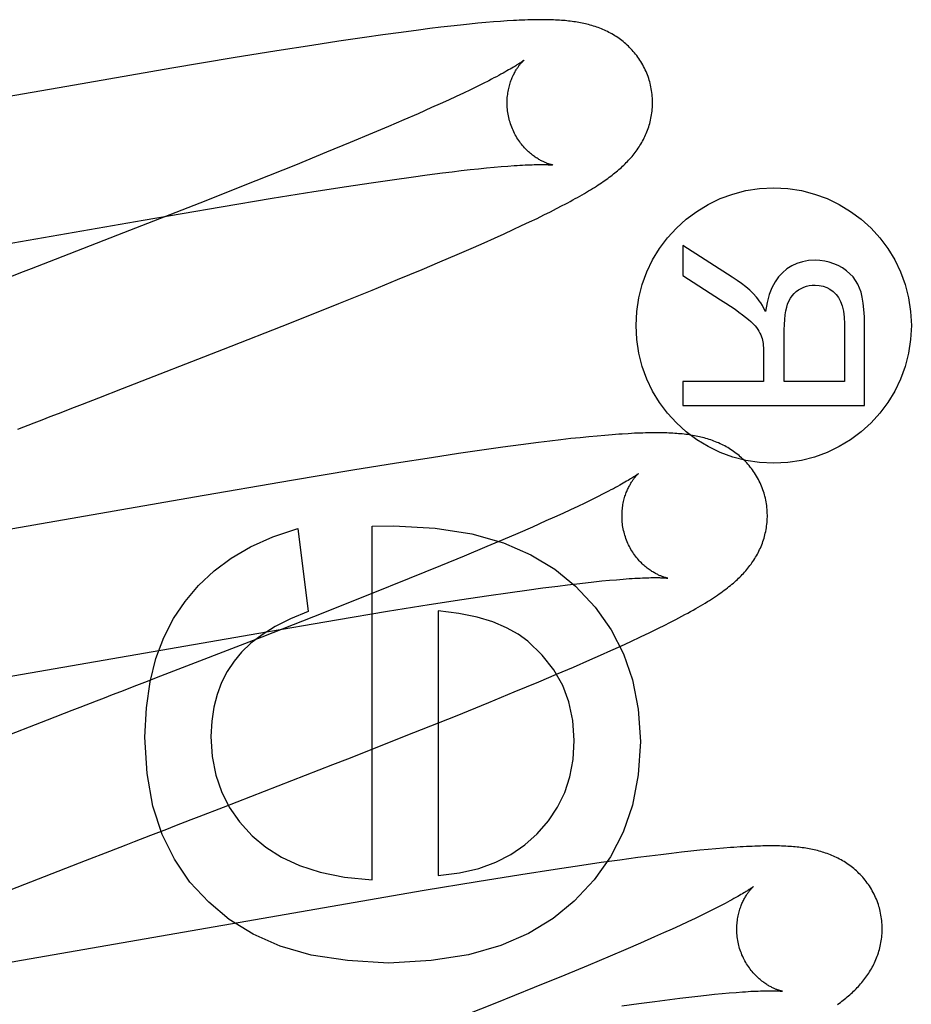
# Model space of a CAD drawing. Header units: inches. Extents: x 0 to 215, y 0 to 139.
# Tile 64 of 96: x 67.289 to 67.412, y 52.579 to 52.714. Entities that reach past the tile are written whole.
import ezdxf

# ---------------------------------------------------------------- set-up
doc = ezdxf.new("R2010")
doc.units = ezdxf.units.IN
doc.header["$LTSCALE"] = 11.804375
doc.header["$MEASUREMENT"] = 0
doc.linetypes.add('HIDDEN', pattern=[0.2, 0.1, -0.1])
doc.layers.add('DEFAULT_2', color=8, linetype='HIDDEN')

msp = doc.modelspace()

# ---------------------------------------------------------------- linework, layer by layer
at = {"layer": 'DEFAULT_2', "color": 8, "linetype": 'HIDDEN'}
for p, q in [((67.35111, 52.71347), (67.34988, 52.71334)), ((67.35228, 52.71359), (67.35111, 52.71347)), ((67.35337, 52.71369), (67.35228, 52.71359)), ((67.3544, 52.71377), (67.35337, 52.71369)), ((67.35537, 52.71385), (67.3544, 52.71377)), ((67.35628, 52.71391), (67.35537, 52.71385)), ((67.3417, 52.71234), (67.33922, 52.712)), ((67.34411, 52.71266), (67.3417, 52.71234)), ((67.34567, 52.71286), (67.34411, 52.71266)), ((67.34716, 52.71304), (67.34567, 52.71286)), ((67.34856, 52.7132), (67.34716, 52.71304)), ((67.34988, 52.71334), (67.34856, 52.7132)), ((67.33315, 52.71112), (67.32945, 52.71055)), ((67.33666, 52.71164), (67.33315, 52.71112)), ((67.33922, 52.712), (67.33666, 52.71164)), ((67.32464, 52.7098), (67.31861, 52.70882)), ((67.32945, 52.71055), (67.32464, 52.7098)), ((67.31861, 52.70882), (67.31018, 52.70741)), ((67.31018, 52.70741), (67.29574, 52.70492)), ((67.35376, 52.7057), (67.35298, 52.70531)), ((67.29574, 52.70492), (67.26418, 52.69941)), ((67.35029, 52.704), (67.34928, 52.70352)), ((67.35125, 52.70446), (67.35029, 52.704)), ((67.35215, 52.70489), (67.35125, 52.70446)), ((67.35298, 52.70531), (67.35215, 52.70489)), ((67.34821, 52.70303), (67.34709, 52.70252)), ((67.34928, 52.70352), (67.34821, 52.70303)), ((67.34591, 52.70199), (67.34405, 52.70116)), ((67.34709, 52.70252), (67.34591, 52.70199)), ((67.34207, 52.7003), (67.33999, 52.6994)), ((67.34405, 52.70116), (67.34207, 52.7003)), ((67.33999, 52.6994), (67.33779, 52.69848)), ((67.33779, 52.69848), (67.33471, 52.69719)), ((67.33471, 52.69719), (67.33147, 52.69585)), ((67.33147, 52.69585), (67.32718, 52.6941)), ((67.32718, 52.6941), (67.32174, 52.69192)), ((67.3474, 52.69301), (67.34872, 52.69318)), ((67.34872, 52.69318), (67.34999, 52.69333)), ((67.34999, 52.69333), (67.35121, 52.69347)), ((67.35121, 52.69347), (67.35237, 52.69359)), ((67.35237, 52.69359), (67.35347, 52.6937)), ((67.35347, 52.6937), (67.35451, 52.6938)), ((67.35451, 52.6938), (67.35548, 52.69389)), ((67.35548, 52.69389), (67.3564, 52.69396)), ((67.32174, 52.69192), (67.31403, 52.68887)), ((67.33761, 52.69166), (67.3408, 52.69212)), ((67.3408, 52.69212), (67.34311, 52.69245)), ((67.34311, 52.69245), (67.34531, 52.69274)), ((67.34531, 52.69274), (67.3474, 52.69301)), ((67.32399, 52.68953), (67.3297, 52.69045)), ((67.3297, 52.69045), (67.3342, 52.69115)), ((67.3342, 52.69115), (67.33761, 52.69166)), ((67.31695, 52.68836), (67.32399, 52.68953)), ((67.31403, 52.68887), (67.30273, 52.68445)), ((67.30626, 52.68654), (67.31695, 52.68836)), ((67.36225, 52.68768), (67.36309, 52.68811)), ((67.36309, 52.68811), (67.36388, 52.68852)), ((67.24915, 52.67664), (67.30626, 52.68654)), ((67.35939, 52.68628), (67.36041, 52.68677)), ((67.36041, 52.68677), (67.36136, 52.68724)), ((67.36136, 52.68724), (67.36225, 52.68768)), ((67.35588, 52.68465), (67.35712, 52.68522)), ((67.35712, 52.68522), (67.35829, 52.68577)), ((67.35829, 52.68577), (67.35939, 52.68628)), ((67.30273, 52.68445), (67.29413, 52.68112)), ((67.35315, 52.68343), (67.35455, 52.68405)), ((67.35455, 52.68405), (67.35588, 52.68465)), ((67.3494, 52.68179), (67.35169, 52.68278)), ((67.35169, 52.68278), (67.35315, 52.68343)), ((67.38045, 52.68306), (67.38045, 52.6789)), ((67.38725, 52.67871), (67.38045, 52.68306)), ((67.34704, 52.68078), (67.3494, 52.68179)), ((67.34124, 52.67835), (67.34461, 52.67975)), ((67.34461, 52.67975), (67.34704, 52.68078)), ((67.33773, 52.67691), (67.34124, 52.67835)), ((67.38045, 52.6789), (67.38565, 52.67559)), ((67.33315, 52.67505), (67.33773, 52.67691)), ((67.32643, 52.67237), (67.33315, 52.67505)), ((67.31731, 52.66877), (67.32643, 52.67237)), ((67.40268, 52.67225), (67.40268, 52.66433)), ((67.40545, 52.66103), (67.40545, 52.67211)), ((67.39441, 52.66433), (67.39441, 52.67144)), ((67.30342, 52.66337), (67.31731, 52.66877)), ((67.39155, 52.66817), (67.39155, 52.66433)), ((67.38045, 52.66433), (67.38045, 52.66103)), ((67.39155, 52.66433), (67.38045, 52.66433)), ((67.40268, 52.66433), (67.39441, 52.66433)), ((67.30013, 52.66209), (67.30342, 52.66337)), ((67.38045, 52.66103), (67.40545, 52.66103)), ((67.36635, 52.65662), (67.36505, 52.65649)), ((67.36755, 52.65675), (67.36635, 52.65662)), ((67.36868, 52.65685), (67.36755, 52.65675)), ((67.36973, 52.65694), (67.36868, 52.65685)), ((67.37072, 52.65702), (67.36973, 52.65694)), ((67.35572, 52.65531), (67.35315, 52.65495)), ((67.35819, 52.65565), (67.35572, 52.65531)), ((67.3606, 52.65596), (67.35819, 52.65565)), ((67.36217, 52.65615), (67.3606, 52.65596)), ((67.36366, 52.65633), (67.36217, 52.65615)), ((67.36505, 52.65649), (67.36366, 52.65633)), ((67.3496, 52.65443), (67.3459, 52.65387)), ((67.35315, 52.65495), (67.3496, 52.65443)), ((67.3411, 52.65311), (67.33508, 52.65214)), ((67.3459, 52.65387), (67.3411, 52.65311)), ((67.33508, 52.65214), (67.32665, 52.65073)), ((67.32665, 52.65073), (67.31332, 52.64844)), ((67.36873, 52.64849), (67.36789, 52.64808)), ((67.36952, 52.64889), (67.36873, 52.64849)), ((67.31332, 52.64844), (67.27816, 52.6423)), ((67.36603, 52.64718), (67.36501, 52.64671)), ((67.36699, 52.64764), (67.36603, 52.64718)), ((67.36789, 52.64808), (67.36699, 52.64764)), ((67.36394, 52.64621), (67.36281, 52.6457)), ((67.36501, 52.64671), (67.36394, 52.64621)), ((67.33772, 52.64444), (67.34067, 52.6445)), ((67.33772, 52.59582), (67.33772, 52.64444)), ((67.36163, 52.64517), (67.35976, 52.64434)), ((67.36281, 52.6457), (67.36163, 52.64517)), ((67.32753, 52.64413), (67.32894, 52.63271)), ((67.35778, 52.64347), (67.35568, 52.64257)), ((67.35976, 52.64434), (67.35778, 52.64347)), ((67.35568, 52.64257), (67.35349, 52.64164)), ((67.35349, 52.64164), (67.3504, 52.64035)), ((67.3504, 52.64035), (67.34714, 52.63901)), ((67.34714, 52.63901), (67.34284, 52.63726)), ((67.34284, 52.63726), (67.33738, 52.63507)), ((67.36327, 52.63623), (67.36459, 52.6364)), ((67.36459, 52.6364), (67.36586, 52.63655)), ((67.36586, 52.63655), (67.36707, 52.63668)), ((67.36707, 52.63668), (67.36822, 52.63681)), ((67.36822, 52.63681), (67.36931, 52.63692)), ((67.36931, 52.63692), (67.37035, 52.63702)), ((67.37035, 52.63702), (67.37132, 52.6371)), ((67.37132, 52.6371), (67.37223, 52.63718)), ((67.33738, 52.63507), (67.32966, 52.63201)), ((67.35347, 52.63488), (67.35671, 52.63535)), ((67.35671, 52.63535), (67.35901, 52.63567)), ((67.35901, 52.63567), (67.3612, 52.63597)), ((67.3612, 52.63597), (67.36327, 52.63623)), ((67.33986, 52.63275), (67.34557, 52.63367)), ((67.34557, 52.63367), (67.35006, 52.63437)), ((67.35006, 52.63437), (67.35347, 52.63488)), ((67.33281, 52.63158), (67.33986, 52.63275)), ((67.34681, 52.63284), (67.34681, 52.59643)), ((67.32213, 52.62977), (67.33281, 52.63158)), ((67.32966, 52.63201), (67.32254, 52.62922)), ((67.37704, 52.6304), (67.37808, 52.63091)), ((67.26499, 52.61986), (67.32213, 52.62977)), ((67.37465, 52.62924), (67.3759, 52.62984)), ((67.3759, 52.62984), (67.37704, 52.6304)), ((67.32254, 52.62922), (67.30863, 52.62382)), ((67.37194, 52.62798), (67.37332, 52.62862)), ((67.37332, 52.62862), (67.37465, 52.62924)), ((67.36912, 52.62671), (67.37054, 52.62735)), ((67.37054, 52.62735), (67.37194, 52.62798)), ((67.36542, 52.62509), (67.36767, 52.62607)), ((67.36767, 52.62607), (67.36912, 52.62671)), ((67.36307, 52.62409), (67.36542, 52.62509)), ((67.35727, 52.62166), (67.36064, 52.62306)), ((67.36064, 52.62306), (67.36307, 52.62409)), ((67.35376, 52.62021), (67.35727, 52.62166)), ((67.34919, 52.61836), (67.35376, 52.62021)), ((67.29305, 52.6178), (67.27958, 52.61257)), ((67.34346, 52.61607), (67.34919, 52.61836)), ((67.3344, 52.61249), (67.34346, 52.61607)), ((67.33232, 52.61168), (67.3344, 52.61249)), ((67.31727, 52.60583), (67.33232, 52.61168)), ((67.29831, 52.59849), (67.30167, 52.59979)), ((67.38156, 52.59977), (67.38026, 52.59963)), ((67.38278, 52.5999), (67.38156, 52.59977)), ((67.38393, 52.60001), (67.38278, 52.5999)), ((67.38501, 52.60011), (67.38393, 52.60001)), ((67.38603, 52.6002), (67.38501, 52.60011)), ((67.28382, 52.59286), (67.29831, 52.59849)), ((67.37177, 52.59855), (67.36921, 52.5982)), ((67.37425, 52.59889), (67.37177, 52.59855)), ((67.37586, 52.5991), (67.37425, 52.59889)), ((67.37741, 52.59929), (67.37586, 52.5991)), ((67.37888, 52.59947), (67.37741, 52.59929)), ((67.38026, 52.59963), (67.37888, 52.59947)), ((67.36292, 52.59726), (67.35816, 52.59652)), ((67.36657, 52.59781), (67.36292, 52.59726)), ((67.36921, 52.5982), (67.36657, 52.59781)), ((67.35816, 52.59652), (67.35219, 52.59556)), ((67.34489, 52.59435), (67.28952, 52.58474)), ((67.35219, 52.59556), (67.34489, 52.59435)), ((67.3848, 52.59184), (67.38397, 52.59143)), ((67.38556, 52.59223), (67.3848, 52.59184)), ((67.38214, 52.59054), (67.38114, 52.59007)), ((67.38309, 52.591), (67.38214, 52.59054)), ((67.38397, 52.59143), (67.38309, 52.591)), ((67.37897, 52.58907), (67.3778, 52.58854)), ((67.38008, 52.58958), (67.37897, 52.58907)), ((67.38114, 52.59007), (67.38008, 52.58958)), ((67.37658, 52.588), (67.37465, 52.58715)), ((67.3778, 52.58854), (67.37658, 52.588)), ((67.37261, 52.58627), (67.37046, 52.58535)), ((67.37465, 52.58715), (67.37261, 52.58627)), ((67.37046, 52.58535), (67.36743, 52.58408)), ((67.28952, 52.58474), (67.27792, 52.58277)), ((67.36743, 52.58408), (67.36423, 52.58275)), ((67.36423, 52.58275), (67.35999, 52.58102)), ((67.35999, 52.58102), (67.35459, 52.57885)), ((67.37869, 52.5794), (67.38002, 52.57956)), ((67.38002, 52.57956), (67.3813, 52.57971)), ((67.3813, 52.57971), (67.38253, 52.57985)), ((67.38253, 52.57985), (67.38369, 52.57998)), ((67.38369, 52.57998), (67.3848, 52.5801)), ((67.3848, 52.5801), (67.38585, 52.5802)), ((67.38585, 52.5802), (67.38684, 52.58029)), ((67.38684, 52.58029), (67.38777, 52.58037)), ((67.37207, 52.5785), (67.37439, 52.57882)), ((67.37439, 52.57882), (67.3766, 52.57912)), ((67.3766, 52.57912), (67.37869, 52.5794))]:
    msp.add_line(p, q, dxfattribs=at)
for points in [[(67.3759, 52.70556), (67.37584, 52.70577), (67.37576, 52.70601), (67.37568, 52.70626), (67.37559, 52.7065), (67.37549, 52.70674), (67.37539, 52.70697), (67.37529, 52.70721), (67.37518, 52.70744), (67.37506, 52.70766), (67.37494, 52.70789), (67.37481, 52.70811), (67.37468, 52.70833), (67.37455, 52.70854), (67.37441, 52.70875), (67.37426, 52.70895), (67.37411, 52.70916), (67.37396, 52.70935), (67.3738, 52.70954), (67.37364, 52.70973), (67.37348, 52.70991), (67.37331, 52.71009), (67.37314, 52.71027), (67.37297, 52.71044), (67.37279, 52.7106), (67.37262, 52.71076), (67.37244, 52.71092), (67.37225, 52.71107), (67.37207, 52.71121), (67.37188, 52.71135), (67.37169, 52.71149), (67.3715, 52.71162), (67.3713, 52.71175), (67.37111, 52.71188), (67.37091, 52.712), (67.3707, 52.71212), (67.3705, 52.71223), (67.37029, 52.71234), (67.37009, 52.71245), (67.36988, 52.71255), (67.36967, 52.71264), (67.36946, 52.71273), (67.36925, 52.71282), (67.36904, 52.71291), (67.36882, 52.71299), (67.36861, 52.71307), (67.36839, 52.71314), (67.36817, 52.71321), (67.36795, 52.71328), (67.36772, 52.71334), (67.3675, 52.7134), (67.36727, 52.71346), (67.36705, 52.71351), (67.36682, 52.71357), (67.3666, 52.71361), (67.36637, 52.71366), (67.36614, 52.7137), (67.36591, 52.71374), (67.36568, 52.71378), (67.36545, 52.71381), (67.36522, 52.71384), (67.36498, 52.71387), (67.36474, 52.7139), (67.3645, 52.71393), (67.36426, 52.71395), (67.36401, 52.71397), (67.36375, 52.71399), (67.36349, 52.71401), (67.36323, 52.71402), (67.36296, 52.71404), (67.36268, 52.71405), (67.36239, 52.71406), (67.3621, 52.71407), (67.3618, 52.71408), (67.3615, 52.71408), (67.36118, 52.71408), (67.36086, 52.71408), (67.36053, 52.71408), (67.36019, 52.71408), (67.35985, 52.71407), (67.35949, 52.71406), (67.35912, 52.71405), (67.35875, 52.71404), (67.35836, 52.71402), (67.35797, 52.71401), (67.35756, 52.71399), (67.35715, 52.71396), (67.35628, 52.71391)], [(67.35858, 52.7085), (67.35857, 52.70849), (67.35856, 52.70848), (67.35854, 52.70846), (67.35851, 52.70844), (67.35847, 52.70841), (67.35842, 52.70838), (67.35837, 52.70833), (67.3583, 52.70829), (67.35822, 52.70823), (67.35813, 52.70817), (67.35803, 52.7081), (67.35792, 52.70803), (67.35779, 52.70795), (67.35765, 52.70786), (67.3575, 52.70776), (67.35733, 52.70766), (67.35715, 52.70755), (67.35695, 52.70743), (67.35673, 52.7073), (67.3565, 52.70717), (67.35626, 52.70703), (67.356, 52.70689), (67.35573, 52.70674), (67.35544, 52.70658), (67.35514, 52.70642), (67.35482, 52.70625), (67.35448, 52.70607), (67.35413, 52.70589), (67.35376, 52.7057)], [(67.35663, 52.7002), (67.35658, 52.7004), (67.35652, 52.70063), (67.35647, 52.70086), (67.35643, 52.7011), (67.35639, 52.70133), (67.35636, 52.70157), (67.35633, 52.7018), (67.35632, 52.70203), (67.3563, 52.70226), (67.3563, 52.70249), (67.35629, 52.70272), (67.3563, 52.70294), (67.35631, 52.70317), (67.35632, 52.70339), (67.35634, 52.7036), (67.35637, 52.70382), (67.3564, 52.70402), (67.35643, 52.70423), (67.35647, 52.70443), (67.35651, 52.70463), (67.35656, 52.70482), (67.35661, 52.705), (67.35666, 52.70518), (67.35671, 52.70536), (67.35676, 52.70552), (67.35682, 52.70569), (67.35688, 52.70585), (67.35694, 52.706), (67.357, 52.70615), (67.35707, 52.7063), (67.35713, 52.70644), (67.3572, 52.70657), (67.35726, 52.7067), (67.35733, 52.70683), (67.3574, 52.70695), (67.35746, 52.70706), (67.35753, 52.70717), (67.35759, 52.70728), (67.35766, 52.70738), (67.35772, 52.70748), (67.35779, 52.70757), (67.35785, 52.70766), (67.35791, 52.70774), (67.35797, 52.70782), (67.35803, 52.7079), (67.35809, 52.70797), (67.35815, 52.70804), (67.3582, 52.7081), (67.35825, 52.70816), (67.3583, 52.70822), (67.35835, 52.70827), (67.35839, 52.70831), (67.35843, 52.70835), (67.35846, 52.70839), (67.35849, 52.70842), (67.35852, 52.70844), (67.35854, 52.70846), (67.35856, 52.70848), (67.35857, 52.70849), (67.35858, 52.70849)], [(67.36388, 52.68852), (67.36426, 52.68872), (67.36462, 52.68891), (67.36498, 52.68911), (67.36533, 52.6893), (67.36566, 52.68948), (67.36599, 52.68966), (67.36631, 52.68984), (67.36662, 52.69002), (67.36692, 52.6902), (67.36721, 52.69037), (67.3675, 52.69054), (67.36777, 52.69071), (67.36804, 52.69087), (67.3683, 52.69103), (67.36856, 52.6912), (67.3688, 52.69136), (67.36904, 52.69151), (67.36927, 52.69167), (67.3695, 52.69182), (67.36972, 52.69197), (67.36993, 52.69212), (67.37014, 52.69227), (67.37034, 52.69242), (67.37054, 52.69257), (67.37073, 52.69272), (67.37092, 52.69287), (67.37111, 52.69301), (67.3713, 52.69316), (67.37148, 52.69332), (67.37166, 52.69347), (67.37183, 52.69362), (67.37201, 52.69378), (67.37218, 52.69394), (67.37235, 52.6941), (67.37252, 52.69426), (67.37268, 52.69443), (67.37284, 52.69459), (67.373, 52.69476), (67.37316, 52.69494), (67.37332, 52.69511), (67.37347, 52.69529), (67.37362, 52.69547), (67.37376, 52.69565), (67.3739, 52.69583), (67.37404, 52.69602), (67.37418, 52.69621), (67.37431, 52.6964), (67.37443, 52.69659), (67.37456, 52.69679), (67.37468, 52.69699), (67.3748, 52.69719), (67.37491, 52.6974), (67.37503, 52.69761), (67.37513, 52.69782), (67.37523, 52.69803), (67.37533, 52.69825), (67.37543, 52.69846), (67.37552, 52.69868), (67.3756, 52.6989), (67.37568, 52.69913), (67.37576, 52.69936), (67.37583, 52.69959), (67.3759, 52.69982), (67.37596, 52.70005), (67.37601, 52.70029), (67.37607, 52.70053), (67.37611, 52.70078), (67.37616, 52.70102), (67.37619, 52.70127), (67.37622, 52.70152), (67.37625, 52.70177), (67.37627, 52.70202), (67.37628, 52.70228), (67.37629, 52.70253), (67.37629, 52.70279), (67.37628, 52.70305), (67.37627, 52.7033), (67.37625, 52.70356), (67.37623, 52.70382), (67.3762, 52.70407), (67.37616, 52.70433), (67.37612, 52.70459), (67.37607, 52.70484), (67.37602, 52.70509), (67.37595, 52.70535), (67.3759, 52.70556)], [(67.36258, 52.6941), (67.36258, 52.6941), (67.36256, 52.6941), (67.36254, 52.69411), (67.36251, 52.69411), (67.36248, 52.69412), (67.36243, 52.69413), (67.36239, 52.69414), (67.36233, 52.69416), (67.36227, 52.69417), (67.36221, 52.69419), (67.36214, 52.69421), (67.36207, 52.69424), (67.36199, 52.69426), (67.36191, 52.69429), (67.36182, 52.69432), (67.36173, 52.69436), (67.36164, 52.69439), (67.36154, 52.69443), (67.36144, 52.69448), (67.36134, 52.69452), (67.36123, 52.69457), (67.36112, 52.69463), (67.36101, 52.69468), (67.3609, 52.69474), (67.36078, 52.69481), (67.36066, 52.69488), (67.36054, 52.69495), (67.36042, 52.69503), (67.3603, 52.69511), (67.36017, 52.69519), (67.36004, 52.69528), (67.35991, 52.69538), (67.35977, 52.69548), (67.35964, 52.69559), (67.35951, 52.6957), (67.35937, 52.69581), (67.35924, 52.69594), (67.3591, 52.69606), (67.35896, 52.6962), (67.35882, 52.69634), (67.35869, 52.69648), (67.35855, 52.69664), (67.35842, 52.69679), (67.35828, 52.69696), (67.35815, 52.69713), (67.35802, 52.6973), (67.35789, 52.69748), (67.35777, 52.69767), (67.35765, 52.69786), (67.35753, 52.69805), (67.35742, 52.69825), (67.35731, 52.69846), (67.35721, 52.69867), (67.35711, 52.69888), (67.35701, 52.6991), (67.35692, 52.69932), (67.35684, 52.69954), (67.35676, 52.69977), (67.35669, 52.7), (67.35663, 52.7002)], [(67.3564, 52.69396), (67.35726, 52.69403), (67.35766, 52.69405), (67.35805, 52.69408), (67.35842, 52.6941), (67.35877, 52.69412), (67.35911, 52.69413), (67.35943, 52.69414), (67.35973, 52.69415), (67.36001, 52.69416), (67.36027, 52.69417), (67.36052, 52.69417), (67.36075, 52.69417), (67.36096, 52.69417), (67.36116, 52.69417), (67.36134, 52.69417), (67.36151, 52.69417), (67.36166, 52.69416), (67.3618, 52.69416), (67.36192, 52.69415), (67.36204, 52.69415), (67.36214, 52.69414), (67.36223, 52.69414), (67.36231, 52.69413), (67.36238, 52.69412), (67.36244, 52.69412), (67.36249, 52.69411), (67.36252, 52.69411), (67.36255, 52.69411), (67.36257, 52.6941), (67.36258, 52.6941)], [(67.29413, 52.68112), (67.29085, 52.67984), (67.28975, 52.67942)], [(67.39863, 52.68101), (67.39773, 52.68096), (67.3969, 52.68081), (67.39614, 52.68057), (67.39544, 52.68024), (67.39477, 52.67981), (67.39414, 52.67929)], [(67.40239, 52.67996), (67.4018, 52.68028), (67.4012, 52.68054), (67.40059, 52.68075), (67.39996, 52.68089), (67.3993, 52.68098), (67.39863, 52.68101)], [(67.40476, 52.67719), (67.40452, 52.67774), (67.40422, 52.67825), (67.40386, 52.67872), (67.40344, 52.67916), (67.40295, 52.67958), (67.40239, 52.67996)], [(67.28975, 52.67942), (67.28753, 52.67856), (67.28643, 52.67813), (67.28531, 52.67771), (67.2842, 52.67727), (67.28197, 52.67641)], [(67.39057, 52.67596), (67.39013, 52.67642), (67.38965, 52.67688), (67.38912, 52.67734), (67.38854, 52.6778), (67.38792, 52.67825), (67.38725, 52.67871)], [(67.39414, 52.67929), (67.39361, 52.67872), (67.39313, 52.67803), (67.3927, 52.67723), (67.39234, 52.67629), (67.39205, 52.6752), (67.39182, 52.67397)], [(67.39487, 52.67499), (67.39505, 52.67541), (67.39526, 52.67579), (67.39549, 52.67613), (67.39576, 52.67643), (67.39605, 52.6767), (67.39637, 52.67694)], [(67.39637, 52.67694), (67.39673, 52.67714), (67.39708, 52.67731), (67.39745, 52.67743), (67.39782, 52.67753), (67.39822, 52.67758), (67.39863, 52.6776)], [(67.39863, 52.6776), (67.39921, 52.67756), (67.39974, 52.67745), (67.40024, 52.67727), (67.40069, 52.67703), (67.40113, 52.6767), (67.40154, 52.6763)], [(67.40545, 52.67211), (67.40542, 52.67323), (67.40536, 52.67424), (67.40526, 52.67513), (67.40512, 52.67592), (67.40496, 52.67661), (67.40476, 52.67719)], [(67.38565, 52.67559), (67.38637, 52.67512), (67.38703, 52.67468), (67.38763, 52.67427), (67.38817, 52.67388), (67.38866, 52.67352), (67.38909, 52.67319)], [(67.39182, 52.67397), (67.3916, 52.6744), (67.39139, 52.67479), (67.39118, 52.67514), (67.39097, 52.67545), (67.39077, 52.67572), (67.39057, 52.67596)], [(67.40154, 52.6763), (67.40186, 52.67588), (67.40213, 52.67536), (67.40236, 52.67475), (67.40254, 52.67403), (67.40264, 52.6732), (67.40268, 52.67225)], [(67.39441, 52.67144), (67.39443, 52.6722), (67.39447, 52.67289), (67.39454, 52.67352), (67.39463, 52.67407), (67.39474, 52.67456), (67.39487, 52.67499)], [(67.38909, 52.67319), (67.38948, 52.67287), (67.38982, 52.67257), (67.39012, 52.67228), (67.39038, 52.67201), (67.39059, 52.67175), (67.39076, 52.67151)], [(67.39076, 52.67151), (67.39091, 52.67125), (67.39105, 52.671), (67.39117, 52.67075), (67.39126, 52.6705), (67.39135, 52.67025), (67.39141, 52.67001)], [(67.39141, 52.67001), (67.39145, 52.66981), (67.39148, 52.66957), (67.39151, 52.66929), (67.39153, 52.66896), (67.39154, 52.66859), (67.39155, 52.66817)], [(67.29681, 52.66081), (67.29792, 52.66124), (67.30013, 52.66209)], [(67.28901, 52.65779), (67.29124, 52.65866), (67.29236, 52.65909), (67.29347, 52.65952), (67.29459, 52.65995), (67.29681, 52.66081)], [(67.3721, 52.65712), (67.37165, 52.65709), (67.37072, 52.65702)], [(67.39169, 52.64877), (67.39163, 52.64898), (67.39155, 52.64923), (67.39147, 52.64947), (67.39138, 52.64972), (67.39128, 52.64996), (67.39118, 52.6502), (67.39107, 52.65043), (67.39096, 52.65066), (67.39084, 52.65089), (67.39072, 52.65112), (67.39059, 52.65134), (67.39046, 52.65156), (67.39032, 52.65178), (67.39018, 52.65199), (67.39003, 52.65219), (67.38988, 52.65239), (67.38972, 52.65259), (67.38957, 52.65279), (67.3894, 52.65297), (67.38924, 52.65316), (67.38907, 52.65334), (67.3889, 52.65351), (67.38872, 52.65368), (67.38854, 52.65385), (67.38836, 52.65401), (67.38818, 52.65416), (67.388, 52.65431), (67.38781, 52.65446), (67.38762, 52.6546), (67.38743, 52.65474), (67.38723, 52.65487), (67.38703, 52.655), (67.38683, 52.65513), (67.38663, 52.65525), (67.38643, 52.65537), (67.38622, 52.65548), (67.38601, 52.65559), (67.3858, 52.65569), (67.38559, 52.65579), (67.38538, 52.65589), (67.38517, 52.65598), (67.38496, 52.65607), (67.38474, 52.65615), (67.38452, 52.65623), (67.3843, 52.65631), (67.38408, 52.65638), (67.38386, 52.65645), (67.38363, 52.65652), (67.38341, 52.65658), (67.38318, 52.65664), (67.38295, 52.6567), (67.38273, 52.65675), (67.3825, 52.6568), (67.38227, 52.65685), (67.38204, 52.65689), (67.3818, 52.65693), (67.38157, 52.65697), (67.38133, 52.65701), (67.3811, 52.65704), (67.38086, 52.65707), (67.38062, 52.6571), (67.38037, 52.65713), (67.38012, 52.65715), (67.37987, 52.65717), (67.37961, 52.65719), (67.37935, 52.65721), (67.37908, 52.65723), (67.37881, 52.65724), (67.37853, 52.65726), (67.37824, 52.65727), (67.37794, 52.65728), (67.37764, 52.65728), (67.37733, 52.65729), (67.37702, 52.65729), (67.37669, 52.65729), (67.37636, 52.65729), (67.37602, 52.65729), (67.37567, 52.65728), (67.37531, 52.65727), (67.37494, 52.65726), (67.37457, 52.65725), (67.37418, 52.65723), (67.37379, 52.65722), (67.37338, 52.6572), (67.37296, 52.65717), (67.3721, 52.65712)], [(67.37437, 52.6517), (67.37436, 52.6517), (67.37435, 52.65169), (67.37433, 52.65167), (67.3743, 52.65165), (67.37426, 52.65162), (67.37421, 52.65158), (67.37415, 52.65154), (67.37408, 52.65149), (67.374, 52.65144), (67.37391, 52.65137), (67.37381, 52.6513), (67.3737, 52.65123), (67.37357, 52.65115), (67.37343, 52.65106), (67.37327, 52.65096), (67.3731, 52.65086), (67.37292, 52.65075), (67.37272, 52.65063), (67.3725, 52.6505), (67.37227, 52.65037), (67.37203, 52.65023), (67.37177, 52.65008), (67.37149, 52.64993), (67.3712, 52.64977), (67.3709, 52.64961), (67.37057, 52.64944), (67.37024, 52.64926), (67.36988, 52.64908), (67.36952, 52.64889)], [(67.37242, 52.64341), (67.37237, 52.64361), (67.37231, 52.64384), (67.37226, 52.64407), (67.37222, 52.64431), (67.37218, 52.64454), (67.37215, 52.64478), (67.37213, 52.64501), (67.37211, 52.64524), (67.37209, 52.64548), (67.37209, 52.64571), (67.37209, 52.64593), (67.37209, 52.64616), (67.3721, 52.64638), (67.37212, 52.6466), (67.37214, 52.64682), (67.37216, 52.64703), (67.37219, 52.64724), (67.37222, 52.64744), (67.37226, 52.64764), (67.3723, 52.64784), (67.37235, 52.64803), (67.3724, 52.64822), (67.37245, 52.6484), (67.3725, 52.64857), (67.37256, 52.64874), (67.37262, 52.64891), (67.37268, 52.64907), (67.37274, 52.64922), (67.3728, 52.64937), (67.37286, 52.64951), (67.37293, 52.64965), (67.37299, 52.64978), (67.37306, 52.64991), (67.37312, 52.65004), (67.37319, 52.65016), (67.37325, 52.65027), (67.37332, 52.65038), (67.37339, 52.65049), (67.37345, 52.65059), (67.37352, 52.65069), (67.37358, 52.65078), (67.37364, 52.65087), (67.37371, 52.65096), (67.37377, 52.65104), (67.37383, 52.65111), (67.37388, 52.65118), (67.37394, 52.65125), (67.37399, 52.65132), (67.37405, 52.65137), (67.37409, 52.65143), (67.37414, 52.65148), (67.37418, 52.65152), (67.37422, 52.65156), (67.37426, 52.6516), (67.37429, 52.65163), (67.37431, 52.65165), (67.37434, 52.65167), (67.37435, 52.65169), (67.37437, 52.6517), (67.37437, 52.6517)], [(67.37808, 52.63091), (67.37856, 52.63116), (67.37903, 52.6314), (67.37948, 52.63163), (67.37991, 52.63186), (67.38033, 52.63208), (67.38073, 52.6323), (67.38113, 52.63251), (67.3815, 52.63272), (67.38187, 52.63292), (67.38222, 52.63312), (67.38256, 52.63332), (67.3829, 52.63351), (67.38322, 52.63371), (67.38353, 52.63389), (67.38383, 52.63408), (67.38412, 52.63426), (67.3844, 52.63444), (67.38468, 52.63462), (67.38494, 52.6348), (67.3852, 52.63497), (67.38545, 52.63514), (67.38569, 52.63531), (67.38593, 52.63548), (67.38615, 52.63565), (67.38638, 52.63581), (67.38659, 52.63598), (67.3868, 52.63614), (67.38701, 52.63631), (67.38721, 52.63647), (67.3874, 52.63664), (67.38759, 52.6368), (67.38778, 52.63697), (67.38796, 52.63713), (67.38813, 52.6373), (67.3883, 52.63746), (67.38847, 52.63763), (67.38863, 52.6378), (67.38879, 52.63797), (67.38895, 52.63814), (67.3891, 52.63832), (67.38925, 52.63849), (67.3894, 52.63867), (67.38955, 52.63885), (67.38969, 52.63904), (67.38983, 52.63922), (67.38996, 52.63941), (67.39009, 52.6396), (67.39022, 52.63979), (67.39035, 52.63999), (67.39047, 52.64019), (67.39058, 52.64039), (67.3907, 52.6406), (67.39081, 52.6408), (67.39092, 52.64101), (67.39102, 52.64123), (67.39112, 52.64144), (67.39121, 52.64166), (67.3913, 52.64188), (67.39139, 52.6421), (67.39147, 52.64233), (67.39154, 52.64256), (67.39162, 52.64279), (67.39168, 52.64302), (67.39175, 52.64326), (67.3918, 52.6435), (67.39186, 52.64374), (67.3919, 52.64398), (67.39195, 52.64423), (67.39198, 52.64447), (67.39201, 52.64472), (67.39204, 52.64497), (67.39206, 52.64523), (67.39207, 52.64548), (67.39208, 52.64574), (67.39208, 52.64599), (67.39207, 52.64625), (67.39206, 52.64651), (67.39204, 52.64676), (67.39202, 52.64702), (67.39199, 52.64728), (67.39195, 52.64754), (67.39191, 52.64779), (67.39186, 52.64805), (67.39181, 52.6483), (67.39175, 52.64856), (67.39169, 52.64877)], [(67.34067, 52.6445), (67.3464, 52.64417), (67.35146, 52.6434), (67.3558, 52.64216), (67.35955, 52.64051), (67.36287, 52.63854), (67.3657, 52.6362)], [(67.31201, 52.63411), (67.31387, 52.63632), (67.31599, 52.6383), (67.31835, 52.64007), (67.32102, 52.64163), (67.32409, 52.64299), (67.32753, 52.64413)], [(67.37837, 52.63731), (67.37837, 52.63731), (67.37837, 52.63731), (67.37835, 52.63731), (67.37833, 52.63732), (67.3783, 52.63732), (67.37826, 52.63733), (67.37822, 52.63734), (67.37817, 52.63735), (67.37812, 52.63737), (67.37806, 52.63738), (67.37799, 52.6374), (67.37792, 52.63742), (67.37785, 52.63745), (67.37777, 52.63747), (67.37769, 52.6375), (67.3776, 52.63754), (67.37751, 52.63757), (67.37742, 52.63761), (67.37732, 52.63765), (67.37722, 52.63769), (67.37712, 52.63774), (67.37701, 52.63779), (67.37691, 52.63784), (67.37679, 52.6379), (67.37668, 52.63796), (67.37656, 52.63802), (67.37645, 52.63809), (67.37633, 52.63816), (67.3762, 52.63824), (67.37608, 52.63832), (67.37595, 52.63841), (67.37582, 52.6385), (67.37569, 52.6386), (67.37556, 52.6387), (67.37542, 52.6388), (67.37529, 52.63891), (67.37516, 52.63903), (67.37502, 52.63915), (67.37488, 52.63928), (67.37475, 52.63941), (67.37461, 52.63955), (67.37447, 52.6397), (67.37434, 52.63985), (67.3742, 52.64001), (67.37407, 52.64017), (67.37394, 52.64034), (67.37381, 52.64052), (67.37368, 52.6407), (67.37356, 52.64088), (67.37344, 52.64107), (67.37332, 52.64127), (67.37321, 52.64147), (67.3731, 52.64167), (67.373, 52.64188), (67.3729, 52.64209), (67.3728, 52.64231), (67.37271, 52.64253), (67.37263, 52.64275), (67.37255, 52.64298), (67.37248, 52.64321), (67.37242, 52.64341)], [(67.37223, 52.63718), (67.37308, 52.63724), (67.37349, 52.63726), (67.37387, 52.63729), (67.37424, 52.63731), (67.37459, 52.63733), (67.37492, 52.63734), (67.37522, 52.63735), (67.37551, 52.63736), (67.37578, 52.63737), (67.37604, 52.63738), (67.37628, 52.63738), (67.3765, 52.63738), (67.3767, 52.63738), (67.37689, 52.63738), (67.37707, 52.63738), (67.37723, 52.63738), (67.37738, 52.63737), (67.37752, 52.63737), (67.37765, 52.63737), (67.37777, 52.63736), (67.37787, 52.63735), (67.37797, 52.63735), (67.37805, 52.63734), (67.37812, 52.63734), (67.37819, 52.63733), (67.37824, 52.63733), (67.37829, 52.63732), (67.37832, 52.63732), (67.37835, 52.63731), (67.37836, 52.63731), (67.37837, 52.63731)], [(67.3657, 52.6362), (67.3684, 52.63332), (67.37061, 52.63021), (67.37231, 52.62691), (67.37354, 52.62331), (67.37431, 52.61928), (67.37462, 52.61485)], [(67.30647, 52.61546), (67.30668, 52.61946), (67.30719, 52.62307), (67.308, 52.62627), (67.30909, 52.62915), (67.31043, 52.63177), (67.31201, 52.63411)], [(67.32894, 52.63271), (67.32652, 52.63171), (67.3244, 52.63065), (67.32259, 52.62953), (67.32106, 52.62836), (67.31978, 52.62715), (67.31875, 52.6259)], [(67.35913, 52.62864), (67.35781, 52.62963), (67.35621, 52.6305), (67.35435, 52.63129), (67.35218, 52.63195), (67.34966, 52.63246), (67.34681, 52.63284)], [(67.36553, 52.61497), (67.36533, 52.61774), (67.3648, 52.62029), (67.36394, 52.62257), (67.36273, 52.62469), (67.36112, 52.62673), (67.35913, 52.62864)], [(67.31875, 52.6259), (67.3178, 52.62448), (67.31702, 52.62295), (67.3164, 52.62133), (67.31595, 52.61957), (67.31567, 52.61763), (67.31556, 52.61552)], [(67.30863, 52.62382), (67.30643, 52.62297), (67.30533, 52.62255)], [(67.30533, 52.62255), (67.30311, 52.62169), (67.302, 52.62126), (67.30089, 52.62083), (67.29978, 52.6204), (67.29754, 52.61954)], [(67.29754, 52.61954), (67.29642, 52.6191), (67.29305, 52.6178)], [(67.31525, 52.59275), (67.31268, 52.59553), (67.31055, 52.59866), (67.30884, 52.60209), (67.30758, 52.60597), (67.3068, 52.61044), (67.30647, 52.61546)], [(67.31556, 52.61552), (67.31574, 52.61278), (67.31623, 52.61024), (67.317, 52.60796), (67.31809, 52.60583), (67.31951, 52.6038), (67.32125, 52.60188)], [(67.36042, 52.60216), (67.36197, 52.60394), (67.36324, 52.60584), (67.36422, 52.60784), (67.36492, 52.61), (67.36536, 52.61239), (67.36553, 52.61497)], [(67.37462, 52.61485), (67.37431, 52.61026), (67.37352, 52.60609), (67.37226, 52.60238), (67.37051, 52.599), (67.36826, 52.59582), (67.36552, 52.59289)], [(67.31285, 52.60412), (67.31396, 52.60454), (67.31727, 52.60583)], [(67.30504, 52.6011), (67.30728, 52.60196), (67.30839, 52.60239), (67.30951, 52.60282), (67.31062, 52.60326), (67.31285, 52.60412)], [(67.32125, 52.60188), (67.32309, 52.60031), (67.32526, 52.59896), (67.32774, 52.59779), (67.3306, 52.59687), (67.33394, 52.59621), (67.33772, 52.59582)], [(67.34681, 52.59643), (67.34975, 52.5968), (67.3524, 52.5974), (67.35473, 52.59825), (67.35682, 52.59933), (67.35872, 52.60063), (67.36042, 52.60216)], [(67.30167, 52.59979), (67.30392, 52.60066), (67.30504, 52.6011)], [(67.38746, 52.6003), (67.38699, 52.60027), (67.38603, 52.6002)], [(67.40748, 52.59198), (67.40742, 52.59219), (67.40734, 52.59244), (67.40726, 52.59268), (67.40717, 52.59293), (67.40707, 52.59317), (67.40697, 52.59341), (67.40686, 52.59364), (67.40675, 52.59387), (67.40663, 52.5941), (67.40651, 52.59433), (67.40638, 52.59455), (67.40625, 52.59477), (67.40611, 52.59499), (67.40597, 52.5952), (67.40582, 52.5954), (67.40567, 52.59561), (67.40551, 52.59581), (67.40535, 52.596), (67.40519, 52.59619), (67.40502, 52.59637), (67.40485, 52.59655), (67.40468, 52.59673), (67.40451, 52.5969), (67.40433, 52.59706), (67.40415, 52.59722), (67.40397, 52.59738), (67.40378, 52.59753), (67.40359, 52.59767), (67.4034, 52.59781), (67.40321, 52.59795), (67.40302, 52.59809), (67.40282, 52.59822), (67.40262, 52.59834), (67.40241, 52.59846), (67.40221, 52.59858), (67.402, 52.59869), (67.40179, 52.5988), (67.40158, 52.5989), (67.40137, 52.599), (67.40116, 52.5991), (67.40095, 52.59919), (67.40074, 52.59928), (67.40052, 52.59936), (67.4003, 52.59944), (67.40008, 52.59952), (67.39986, 52.59959), (67.39964, 52.59966), (67.39941, 52.59973), (67.39919, 52.59979), (67.39896, 52.59985), (67.39873, 52.59991), (67.3985, 52.59996), (67.39828, 52.60001), (67.39805, 52.60006), (67.39782, 52.6001), (67.39759, 52.60014), (67.39735, 52.60018), (67.39712, 52.60022), (67.39688, 52.60025), (67.39664, 52.60028), (67.3964, 52.60031), (67.39616, 52.60034), (67.39591, 52.60036), (67.39566, 52.60038), (67.39541, 52.6004), (67.39515, 52.60042), (67.39488, 52.60044), (67.39461, 52.60045), (67.39433, 52.60047), (67.39404, 52.60048), (67.39375, 52.60049), (67.39344, 52.60049), (67.39314, 52.6005), (67.39282, 52.6005), (67.39249, 52.6005), (67.39216, 52.6005), (67.39182, 52.6005), (67.39147, 52.60049), (67.39112, 52.60048), (67.39075, 52.60047), (67.39037, 52.60046), (67.38999, 52.60044), (67.38959, 52.60043), (67.38919, 52.60041), (67.38877, 52.60038), (67.38834, 52.60036), (67.38746, 52.6003)], [(67.39016, 52.59491), (67.39016, 52.59491), (67.39015, 52.59491), (67.39014, 52.59489), (67.39011, 52.59487), (67.39008, 52.59485), (67.39004, 52.59482), (67.38999, 52.59478), (67.38993, 52.59474), (67.38986, 52.59469), (67.38977, 52.59463), (67.38968, 52.59457), (67.38957, 52.5945), (67.38946, 52.59442), (67.38933, 52.59433), (67.38918, 52.59424), (67.38902, 52.59414), (67.38885, 52.59404), (67.38866, 52.59392), (67.38845, 52.5938), (67.38823, 52.59367), (67.388, 52.59354), (67.38775, 52.5934), (67.38748, 52.59325), (67.3872, 52.59309), (67.3869, 52.59293), (67.38659, 52.59277), (67.38626, 52.59259), (67.38592, 52.59241), (67.38556, 52.59223)], [(67.38821, 52.58662), (67.38816, 52.58682), (67.3881, 52.58705), (67.38805, 52.58729), (67.38801, 52.58752), (67.38797, 52.58776), (67.38794, 52.58799), (67.38792, 52.58823), (67.3879, 52.58846), (67.38788, 52.58869), (67.38788, 52.58892), (67.38788, 52.58915), (67.38788, 52.58937), (67.38789, 52.5896), (67.38791, 52.58982), (67.38793, 52.59004), (67.38795, 52.59025), (67.38798, 52.59046), (67.38802, 52.59066), (67.38806, 52.59087), (67.3881, 52.59106), (67.38814, 52.59125), (67.38819, 52.59144), (67.38824, 52.59162), (67.3883, 52.59179), (67.38835, 52.59196), (67.38841, 52.59213), (67.38847, 52.59229), (67.38853, 52.59244), (67.38859, 52.59259), (67.38866, 52.59273), (67.38872, 52.59287), (67.38879, 52.59301), (67.38886, 52.59314), (67.38892, 52.59326), (67.38899, 52.59338), (67.38905, 52.5935), (67.38912, 52.59361), (67.38919, 52.59371), (67.38925, 52.59381), (67.38932, 52.59391), (67.38938, 52.594), (67.38944, 52.59409), (67.38951, 52.59418), (67.38957, 52.59426), (67.38963, 52.59433), (67.38968, 52.5944), (67.38974, 52.59447), (67.38979, 52.59453), (67.38984, 52.59459), (67.38989, 52.59465), (67.38994, 52.59469), (67.38998, 52.59474), (67.39002, 52.59478), (67.39005, 52.59481), (67.39008, 52.59484), (67.39011, 52.59487), (67.39013, 52.59489), (67.39015, 52.5949), (67.39016, 52.59491), (67.39016, 52.59491)], [(67.33999, 52.5844), (67.33434, 52.58473), (67.32935, 52.5855), (67.32507, 52.58674), (67.32136, 52.58839), (67.31807, 52.59038), (67.31525, 52.59275)], [(67.36552, 52.59289), (67.36263, 52.5905), (67.35925, 52.58848), (67.35541, 52.5868), (67.35099, 52.58553), (67.34583, 52.58473), (67.33999, 52.5844)], [(67.40173, 52.5787), (67.40193, 52.57885), (67.40213, 52.57899), (67.40232, 52.57914), (67.40251, 52.57929), (67.4027, 52.57944), (67.40288, 52.57959), (67.40307, 52.57974), (67.40324, 52.57989), (67.40342, 52.58005), (67.40359, 52.5802), (67.40377, 52.58036), (67.40394, 52.58052), (67.4041, 52.58068), (67.40427, 52.58085), (67.40443, 52.58102), (67.40459, 52.58119), (67.40475, 52.58136), (67.4049, 52.58153), (67.40505, 52.58171), (67.4052, 52.58189), (67.40535, 52.58207), (67.40549, 52.58226), (67.40563, 52.58244), (67.40576, 52.58263), (67.40589, 52.58282), (67.40602, 52.58301), (67.40614, 52.58321), (67.40627, 52.58341), (67.40638, 52.58361), (67.4065, 52.58382), (67.40661, 52.58403), (67.40672, 52.58424), (67.40682, 52.58445), (67.40692, 52.58467), (67.40701, 52.58489), (67.4071, 52.5851), (67.40718, 52.58533), (67.40726, 52.58555), (67.40734, 52.58578), (67.40741, 52.58601), (67.40748, 52.58624), (67.40754, 52.58648), (67.4076, 52.58671), (67.40765, 52.58695), (67.4077, 52.5872), (67.40774, 52.58744), (67.40777, 52.58769), (67.4078, 52.58794), (67.40783, 52.58819), (67.40785, 52.58844), (67.40786, 52.5887), (67.40787, 52.58895), (67.40787, 52.58921), (67.40786, 52.58946), (67.40785, 52.58972), (67.40783, 52.58998), (67.40781, 52.59024), (67.40778, 52.59049), (67.40774, 52.59075), (67.4077, 52.591), (67.40765, 52.59126), (67.4076, 52.59151), (67.40754, 52.59176), (67.40748, 52.59198)], [(67.39416, 52.58052), (67.39416, 52.58052), (67.39416, 52.58052), (67.39414, 52.58052), (67.39412, 52.58053), (67.39409, 52.58053), (67.39405, 52.58054), (67.39401, 52.58055), (67.39396, 52.58056), (67.39391, 52.58058), (67.39385, 52.58059), (67.39378, 52.58061), (67.39371, 52.58063), (67.39364, 52.58066), (67.39356, 52.58068), (67.39348, 52.58071), (67.39339, 52.58075), (67.3933, 52.58078), (67.39321, 52.58082), (67.39311, 52.58086), (67.39301, 52.5809), (67.39291, 52.58095), (67.3928, 52.581), (67.39269, 52.58105), (67.39258, 52.58111), (67.39247, 52.58117), (67.39235, 52.58123), (67.39223, 52.5813), (67.39211, 52.58137), (67.39199, 52.58145), (67.39186, 52.58153), (67.39174, 52.58162), (67.39161, 52.58171), (67.39148, 52.58181), (67.39134, 52.58191), (67.39121, 52.58201), (67.39108, 52.58212), (67.39094, 52.58224), (67.39081, 52.58236), (67.39067, 52.58249), (67.39053, 52.58262), (67.3904, 52.58276), (67.39026, 52.58291), (67.39012, 52.58306), (67.38999, 52.58322), (67.38986, 52.58338), (67.38973, 52.58355), (67.3896, 52.58373), (67.38947, 52.58391), (67.38935, 52.58409), (67.38923, 52.58428), (67.38911, 52.58448), (67.389, 52.58468), (67.38889, 52.58488), (67.38879, 52.58509), (67.38869, 52.5853), (67.38859, 52.58552), (67.3885, 52.58574), (67.38842, 52.58596), (67.38834, 52.58619), (67.38827, 52.58642), (67.38821, 52.58662)], [(67.38777, 52.58037), (67.38864, 52.58043), (67.38905, 52.58046), (67.38945, 52.58048), (67.38982, 52.58051), (67.39017, 52.58052), (67.39051, 52.58054), (67.39082, 52.58055), (67.39112, 52.58056), (67.39139, 52.58057), (67.39166, 52.58058), (67.3919, 52.58059), (67.39214, 52.58059), (67.39236, 52.58059), (67.39256, 52.58059), (67.39276, 52.58059), (67.39294, 52.58059), (67.3931, 52.58058), (67.39326, 52.58058), (67.3934, 52.58058), (67.39352, 52.58057), (67.39364, 52.58056), (67.39374, 52.58056), (67.39383, 52.58055), (67.39391, 52.58055), (67.39398, 52.58054), (67.39403, 52.58053), (67.39408, 52.58053), (67.39411, 52.58053), (67.39414, 52.58052), (67.39416, 52.58052), (67.39416, 52.58052)], [(67.35459, 52.57885), (67.34693, 52.57581), (67.34594, 52.57541)]]:
    msp.add_lwpolyline(points, dxfattribs=at)
msp.add_circle((67.39295, 52.67204), 0.01893, dxfattribs=at)

doc.saveas('drawing.dxf')
